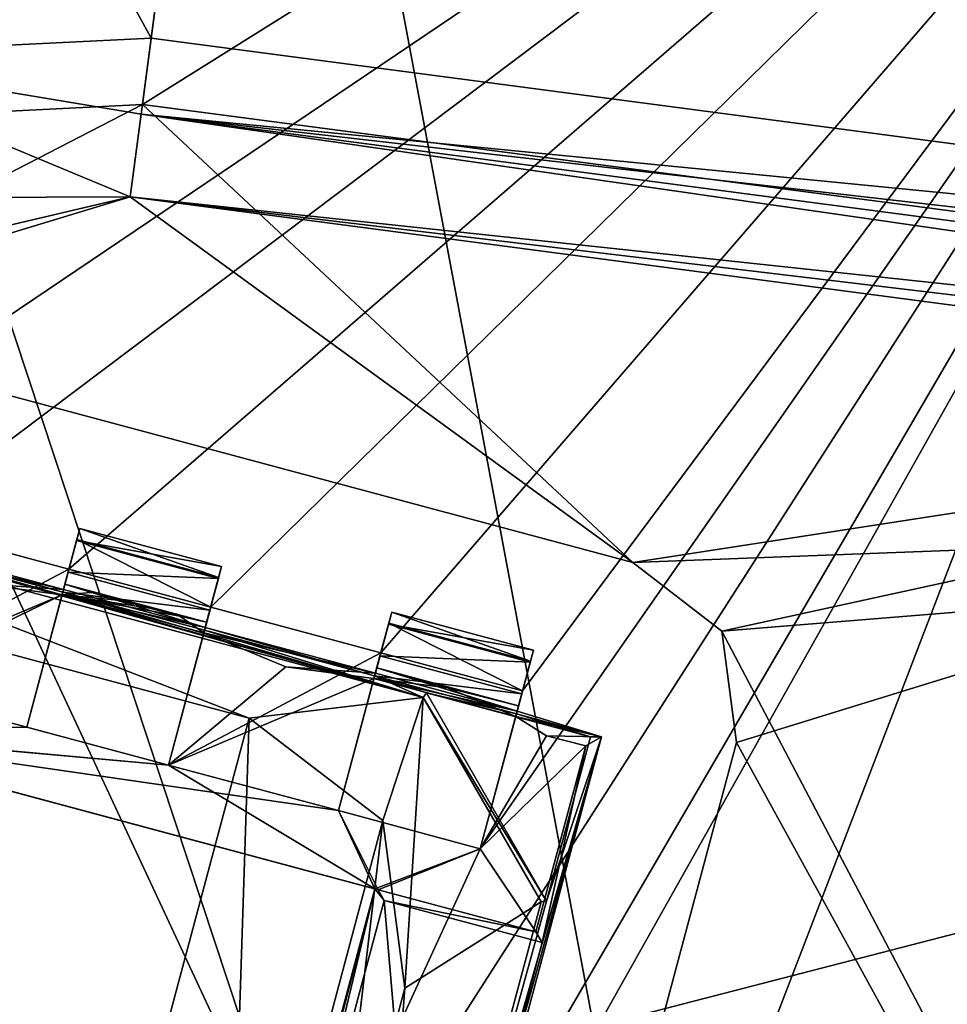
# Model space of a CAD drawing. Header units: millimetres. Extents: x -78 to 78, y -78 to 78.
# Tile 254 of 256: x 63.75 to 66.91, y -16.97 to -13.62. Entities that reach past the tile are written whole.
import ezdxf

# ---------------------------------------------------------------- set-up
doc = ezdxf.new("R2010")
doc.units = ezdxf.units.MM
doc.header["$LTSCALE"] = 41.718519
for name, color, linetype in [('1299', 7, 'CONTINUOUS'), ('1365', 7, 'CONTINUOUS'), ('1383', 7, 'CONTINUOUS'), ('1474', 7, 'CONTINUOUS'), ('1489', 7, 'CONTINUOUS'), ('1508', 7, 'CONTINUOUS'), ('1522', 7, 'CONTINUOUS'), ('1528', 7, 'CONTINUOUS'), ('1531', 7, 'CONTINUOUS'), ('1550', 7, 'CONTINUOUS'), ('1564', 7, 'CONTINUOUS'), ('1745', 7, 'CONTINUOUS'), ('1746', 7, 'CONTINUOUS'), ('1749', 7, 'CONTINUOUS'), ('1756', 7, 'CONTINUOUS'), ('1769', 7, 'CONTINUOUS'), ('2704', 7, 'CONTINUOUS'), ('2713', 7, 'CONTINUOUS'), ('2720', 7, 'CONTINUOUS'), ('328', 7, 'CONTINUOUS'), ('344', 7, 'CONTINUOUS'), ('3978', 7, 'CONTINUOUS'), ('4005', 7, 'CONTINUOUS'), ('4028', 7, 'CONTINUOUS'), ('4055', 7, 'CONTINUOUS'), ('4056', 7, 'CONTINUOUS'), ('4060', 7, 'CONTINUOUS'), ('4061', 7, 'CONTINUOUS'), ('4079', 7, 'CONTINUOUS'), ('4082', 7, 'CONTINUOUS'), ('4083', 7, 'CONTINUOUS'), ('4096', 7, 'CONTINUOUS'), ('4099', 7, 'CONTINUOUS'), ('4121', 7, 'CONTINUOUS'), ('4122', 7, 'CONTINUOUS'), ('4126', 7, 'CONTINUOUS'), ('4140', 7, 'CONTINUOUS'), ('4144', 7, 'CONTINUOUS'), ('4145', 7, 'CONTINUOUS'), ('4149', 7, 'CONTINUOUS'), ('4157', 7, 'CONTINUOUS'), ('4158', 7, 'CONTINUOUS'), ('4161', 7, 'CONTINUOUS'), ('4164', 7, 'CONTINUOUS'), ('4165', 7, 'CONTINUOUS'), ('4168', 7, 'CONTINUOUS'), ('4177', 7, 'CONTINUOUS'), ('4179', 7, 'CONTINUOUS'), ('4182', 7, 'CONTINUOUS'), ('4183', 7, 'CONTINUOUS'), ('4196', 7, 'CONTINUOUS'), ('4197', 7, 'CONTINUOUS'), ('4198', 7, 'CONTINUOUS'), ('4208', 7, 'CONTINUOUS'), ('4219', 7, 'CONTINUOUS'), ('4220', 7, 'CONTINUOUS')]:
    doc.layers.add(name, color=color, linetype=linetype)

msp = doc.modelspace()

# ---------------------------------------------------------------- linework, layer by layer
at = {"layer": '1299', "color": 7, "linetype": 'CONTINUOUS'}
for points in [[(63.0947, -8.3066, 23.7), (63.9839, -8.4237, 23.6629), (63.0151, -13.9661, 22.2), (63.0947, -8.3066, 23.7)], [(63.9839, -8.4237, 23.6629), (64.8756, -8.541, 23.6504), (63.0151, -13.9661, 22.2), (63.9839, -8.4237, 23.6629)], [(64.8756, -8.541, 23.6504), (64.169, -13.9075, 22.2), (63.0151, -13.9661, 22.2), (64.8756, -8.541, 23.6504)]]:
    msp.add_3dface(points, dxfattribs=at)
at = {"layer": '1365', "color": 7, "linetype": 'CONTINUOUS'}
for points in [[(64.8756, -8.541, 23.6504), (71.3857, -9.3981, 23.6504), (64.169, -13.9075, 22.2), (64.8756, -8.541, 23.6504)], [(71.3857, -9.3981, 23.6504), (70.5276, -14.7446, 22.2), (64.169, -13.9075, 22.2), (71.3857, -9.3981, 23.6504)]]:
    msp.add_3dface(points, dxfattribs=at)
at = {"layer": '1383', "color": 7, "linetype": 'CONTINUOUS'}
for points in [[(63.0151, -13.9661, 22.2), (64.169, -13.9075, 22.2), (62.7491, -14.6395, 22.2), (63.0151, -13.9661, 22.2)], [(62.7491, -14.6395, 22.2), (64.169, -13.9075, 22.2), (65.8401, -15.4677, 22.2), (62.7491, -14.6395, 22.2)], [(64.169, -13.9075, 22.2), (70.5276, -14.7446, 22.2), (65.8401, -15.4677, 22.2), (64.169, -13.9075, 22.2)], [(70.5276, -14.7446, 22.2), (68.451, -22.4946, 22.2), (65.1325, -19.4747, 22.2), (70.5276, -14.7446, 22.2)], [(65.3654, -19.1711, 22.2), (70.5276, -14.7446, 22.2), (65.1325, -19.4747, 22.2), (65.3654, -19.1711, 22.2)], [(66.1937, -16.0801, 22.2), (70.5276, -14.7446, 22.2), (65.3654, -19.1711, 22.2), (66.1937, -16.0801, 22.2)], [(65.8401, -15.4677, 22.2), (70.5276, -14.7446, 22.2), (66.1437, -15.7007, 22.2), (65.8401, -15.4677, 22.2)], [(66.1437, -15.7007, 22.2), (70.5276, -14.7446, 22.2), (66.1937, -16.0801, 22.2), (66.1437, -15.7007, 22.2)]]:
    msp.add_3dface(points, dxfattribs=at)
at = {"layer": '1474', "color": 7, "linetype": 'CONTINUOUS'}
for points in [[(64.1987, -13.6826, 23.3613), (71.9911, -14.7085, 23.3613), (64.7368, -9.5951, 26.0387), (64.1987, -13.6826, 23.3613)], [(71.9911, -14.7085, 23.3613), (72.3375, -12.6754, 24.6997), (64.7368, -9.5951, 26.0387), (71.9911, -14.7085, 23.3613)]]:
    msp.add_3dface(points, dxfattribs=at)
at = {"layer": '1489', "color": 7, "linetype": 'CONTINUOUS'}
for points in [[(64.1987, -13.6826, 23.3613), (64.7368, -9.5951, 26.0387), (62.0363, -9.7278, 26.0387), (64.1987, -13.6826, 23.3613)], [(64.1987, -13.6826, 23.3613), (62.0363, -9.7278, 26.0387), (62.9725, -13.7428, 23.3613), (64.1987, -13.6826, 23.3613)]]:
    msp.add_3dface(points, dxfattribs=at)
at = {"layer": '1508', "color": 7, "linetype": 'CONTINUOUS'}
for points in [[(66.1937, -16.0801, 22.2), (65.3654, -19.1711, 22.2), (66.1937, -16.0801, 23.2), (66.1937, -16.0801, 22.2)], [(66.1937, -16.0801, 23.2), (65.3654, -19.1711, 22.2), (65.3654, -19.1711, 23.2), (66.1937, -16.0801, 23.2)]]:
    msp.add_3dface(points, dxfattribs=at)
at = {"layer": '1522', "color": 7, "linetype": 'CONTINUOUS'}
for points in [[(71.9911, -14.7085, 23.3613), (64.1987, -13.6826, 23.3613), (64.1646, -13.941, 23.2412), (71.9911, -14.7085, 23.3613)], [(64.1276, -14.2225, 23.2), (71.9022, -15.0532, 23.2185), (64.1646, -13.941, 23.2412), (64.1276, -14.2225, 23.2)], [(71.9609, -14.8312, 23.292), (71.9911, -14.7085, 23.3613), (64.1646, -13.941, 23.2412), (71.9609, -14.8312, 23.292)], [(71.9022, -15.0532, 23.2185), (71.9268, -14.9624, 23.2413), (64.1646, -13.941, 23.2412), (71.9022, -15.0532, 23.2185)], [(71.9268, -14.9624, 23.2413), (71.9609, -14.8312, 23.292), (64.1646, -13.941, 23.2412), (71.9268, -14.9624, 23.2413)], [(71.8492, -15.2391, 23.2), (71.8763, -15.1457, 23.2046), (64.1276, -14.2225, 23.2), (71.8492, -15.2391, 23.2)], [(71.8763, -15.1457, 23.2046), (71.9022, -15.0532, 23.2185), (64.1276, -14.2225, 23.2), (71.8763, -15.1457, 23.2046)]]:
    msp.add_3dface(points, dxfattribs=at)
at = {"layer": '1528', "color": 7, "linetype": 'CONTINUOUS'}
for points in [[(65.8401, -15.4677, 22.2), (66.1437, -15.7007, 22.2), (65.8401, -15.4677, 23.2), (65.8401, -15.4677, 22.2)], [(65.8401, -15.4677, 23.2), (66.1437, -15.7007, 22.2), (66.1437, -15.7007, 23.2), (65.8401, -15.4677, 23.2)], [(66.1437, -15.7007, 22.2), (66.1937, -16.0801, 22.2), (66.1437, -15.7007, 23.2), (66.1437, -15.7007, 22.2)], [(66.1437, -15.7007, 23.2), (66.1937, -16.0801, 22.2), (66.1937, -16.0801, 23.2), (66.1437, -15.7007, 23.2)]]:
    msp.add_3dface(points, dxfattribs=at)
at = {"layer": '1531', "color": 7, "linetype": 'CONTINUOUS'}
for points in [[(62.1401, -14.6903, 23.2), (62.7491, -14.6395, 23.2), (64.1276, -14.2225, 23.2), (62.1401, -14.6903, 23.2)], [(62.7491, -14.6395, 23.2), (65.8401, -15.4677, 23.2), (64.1276, -14.2225, 23.2), (62.7491, -14.6395, 23.2)], [(65.8401, -15.4677, 23.2), (71.8492, -15.2391, 23.2), (64.1276, -14.2225, 23.2), (65.8401, -15.4677, 23.2)], [(71.8492, -15.2391, 23.2), (65.8401, -15.4677, 23.2), (66.1437, -15.7007, 23.2), (71.8492, -15.2391, 23.2)], [(69.8428, -22.7271, 23.2), (71.8492, -15.2391, 23.2), (66.1437, -15.7007, 23.2), (69.8428, -22.7271, 23.2)], [(69.8428, -22.7271, 23.2), (66.1437, -15.7007, 23.2), (66.1937, -16.0801, 23.2), (69.8428, -22.7271, 23.2)], [(69.8428, -22.7271, 23.2), (66.1937, -16.0801, 23.2), (65.3654, -19.1711, 23.2), (69.8428, -22.7271, 23.2)]]:
    msp.add_3dface(points, dxfattribs=at)
at = {"layer": '1550', "color": 7, "linetype": 'CONTINUOUS'}
for points in [[(62.7491, -14.6395, 22.2), (65.8401, -15.4677, 22.2), (62.7491, -14.6395, 23.2), (62.7491, -14.6395, 22.2)], [(62.7491, -14.6395, 23.2), (65.8401, -15.4677, 22.2), (65.8401, -15.4677, 23.2), (62.7491, -14.6395, 23.2)]]:
    msp.add_3dface(points, dxfattribs=at)
at = {"layer": '1564', "color": 7, "linetype": 'CONTINUOUS'}
for points in [[(64.1646, -13.941, 23.2412), (64.1987, -13.6826, 23.3613), (62.9725, -13.7428, 23.3613), (64.1646, -13.941, 23.2412)], [(61.8461, -14.2311, 23.3613), (64.1276, -14.2225, 23.2), (62.9725, -13.7428, 23.3613), (61.8461, -14.2311, 23.3613)], [(64.1276, -14.2225, 23.2), (64.1646, -13.941, 23.2412), (62.9725, -13.7428, 23.3613), (64.1276, -14.2225, 23.2)], [(62.1401, -14.6903, 23.2), (64.1276, -14.2225, 23.2), (61.8461, -14.2311, 23.3613), (62.1401, -14.6903, 23.2)]]:
    msp.add_3dface(points, dxfattribs=at)
at = {"layer": '1745', "linetype": 'CONTINUOUS'}
for points in [[(75.9193, 7.9475, 28.7), (69.7599, 30.9897, 28.7), (53.7937, -21.0684, 28.7), (75.9193, 7.9475, 28.7)], [(53.7937, -21.0684, 28.7), (69.7599, 30.9897, 28.7), (56.7669, -10.73, 28.7), (53.7937, -21.0684, 28.7)], [(31.0424, -69.7372, 28.7), (51.0663, -56.737, 28.7), (75.9193, 7.9475, 28.7), (31.0424, -69.7372, 28.7)], [(31.0424, -69.7372, 28.7), (75.9193, 7.9475, 28.7), (53.7937, -21.0684, 28.7), (31.0424, -69.7372, 28.7)], [(51.0663, -56.737, 28.7), (74.6699, -15.8517, 28.7), (75.9193, 7.9475, 28.7), (51.0663, -56.737, 28.7)], [(51.0663, -56.737, 28.7), (59.3265, -48.0334, 28.7), (74.6699, -15.8517, 28.7), (51.0663, -56.737, 28.7)], [(59.3265, -48.0334, 28.7), (66.1166, -38.1501, 28.7), (74.6699, -15.8517, 28.7), (59.3265, -48.0334, 28.7)]]:
    msp.add_3dface(points, dxfattribs=at)
at = {"layer": '1746', "linetype": 'CONTINUOUS'}
for points in [[(66.1166, -38.1501, 28.7), (75.6438, -16.0786, 27.7349), (74.6699, -15.8517, 28.7), (66.1166, -38.1501, 28.7)], [(66.973, -38.6669, 27.7349), (75.6438, -16.0786, 27.7349), (66.1166, -38.1501, 28.7), (66.973, -38.6669, 27.7349)]]:
    msp.add_3dface(points, dxfattribs=at)
at = {"layer": '1749', "linetype": 'CONTINUOUS'}
for points in [[(65.2502, -37.6722, 19.2), (65.0531, -37.5584, 25.7174), (73.4752, -15.6183, 25.7174), (65.2502, -37.6722, 19.2)], [(70.3394, -27.0027, 19.2), (65.2502, -37.6722, 19.2), (73.4752, -15.6183, 25.7174), (70.3394, -27.0027, 19.2)]]:
    msp.add_3dface(points, dxfattribs=at)
at = {"layer": '1756', "linetype": 'CONTINUOUS'}
for points in [[(64.6204, -37.3086, 26.2), (72.9857, -15.5172, 26.2), (65.0531, -37.5584, 25.7174), (64.6204, -37.3086, 26.2)], [(65.0531, -37.5584, 25.7174), (72.9857, -15.5172, 26.2), (73.4752, -15.6183, 25.7174), (65.0531, -37.5584, 25.7174)]]:
    msp.add_3dface(points, dxfattribs=at)
at = {"layer": '1769', "linetype": 'CONTINUOUS'}
for points in [[(61.9142, -9.1978, 26.2), (64.8079, -9.0551, 26.2), (72.9857, -15.5172, 26.2), (61.9142, -9.1978, 26.2)], [(64.8079, -9.0551, 26.2), (72.6977, -10.0938, 26.2), (72.9857, -15.5172, 26.2), (64.8079, -9.0551, 26.2)], [(68.005, -27.6073, 26.2), (59.2515, -10.352, 26.2), (61.9142, -9.1978, 26.2), (68.005, -27.6073, 26.2)], [(68.005, -27.6073, 26.2), (61.9142, -9.1978, 26.2), (72.9857, -15.5172, 26.2), (68.005, -27.6073, 26.2)], [(68.005, -27.6073, 26.2), (57.1714, -12.3647, 26.2), (59.2515, -10.352, 26.2), (68.005, -27.6073, 26.2)], [(68.005, -27.6073, 26.2), (55.9316, -14.9868, 26.2), (57.1714, -12.3647, 26.2), (68.005, -27.6073, 26.2)], [(68.005, -27.6073, 26.2), (55.6942, -17.8776, 26.2), (55.9316, -14.9868, 26.2), (68.005, -27.6073, 26.2)], [(64.6204, -37.3086, 26.2), (68.005, -27.6073, 26.2), (72.9857, -15.5172, 26.2), (64.6204, -37.3086, 26.2)]]:
    msp.add_3dface(points, dxfattribs=at)
at = {"layer": '2704', "linetype": 'CONTINUOUS'}
for points in [[(64.65, -1.0252, 21.67), (62.4999, -0.0001, 21.67), (58.725, -21.3897, 21.67), (64.65, -1.0252, 21.67)], [(64.65, -1.5821, 21.67), (64.65, -1.0252, 21.67), (58.725, -21.3897, 21.67), (64.65, -1.5821, 21.67)], [(62.8565, -15.2049, 21.67), (67.35, -1.5821, 21.67), (58.725, -21.3897, 21.67), (62.8565, -15.2049, 21.67)], [(65.15, -1.5821, 21.67), (64.65, -1.5821, 21.67), (58.725, -21.3897, 21.67), (65.15, -1.5821, 21.67)], [(65.75, -1.5821, 21.67), (65.15, -1.5821, 21.67), (58.725, -21.3897, 21.67), (65.75, -1.5821, 21.67)], [(66.25, -1.5821, 21.67), (65.75, -1.5821, 21.67), (58.725, -21.3897, 21.67), (66.25, -1.5821, 21.67)], [(66.85, -1.5821, 21.67), (66.25, -1.5821, 21.67), (58.725, -21.3897, 21.67), (66.85, -1.5821, 21.67)], [(67.35, -1.5821, 21.67), (66.85, -1.5821, 21.67), (58.725, -21.3897, 21.67), (67.35, -1.5821, 21.67)], [(62.8565, -15.2049, 21.67), (69.1341, -10.9739, 21.67), (67.35, -1.5821, 21.67), (62.8565, -15.2049, 21.67)], [(63.3395, -15.3343, 21.67), (69.1341, -10.9739, 21.67), (62.8565, -15.2049, 21.67), (63.3395, -15.3343, 21.67)], [(69.1341, -10.9739, 21.67), (63.3395, -15.3343, 21.67), (63.919, -15.4896, 21.67), (69.1341, -10.9739, 21.67)], [(69.1341, -10.9739, 21.67), (63.919, -15.4896, 21.67), (64.402, -15.619, 21.67), (69.1341, -10.9739, 21.67)], [(64.9815, -15.7743, 21.67), (69.1341, -10.9739, 21.67), (64.402, -15.619, 21.67), (64.9815, -15.7743, 21.67)], [(64.5464, -18.1236, 21.67), (69.1341, -10.9739, 21.67), (65.3204, -16.4416, 21.67), (64.5464, -18.1236, 21.67)], [(69.1341, -10.9739, 21.67), (64.5464, -18.1236, 21.67), (64.7898, -18.4217, 21.67), (69.1341, -10.9739, 21.67)], [(66.5547, -21.6882, 21.67), (69.1341, -10.9739, 21.67), (64.6456, -18.9596, 21.67), (66.5547, -21.6882, 21.67)], [(64.6456, -18.9596, 21.67), (69.1341, -10.9739, 21.67), (64.7898, -18.4217, 21.67), (64.6456, -18.9596, 21.67)], [(65.4645, -15.9037, 21.67), (69.1341, -10.9739, 21.67), (64.9815, -15.7743, 21.67), (65.4645, -15.9037, 21.67)], [(65.3204, -16.4416, 21.67), (69.1341, -10.9739, 21.67), (65.4645, -15.9037, 21.67), (65.3204, -16.4416, 21.67)], [(63.3395, -15.3343, 21.67), (63.1953, -15.8722, 21.67), (63.919, -15.4896, 21.67), (63.3395, -15.3343, 21.67)], [(63.919, -15.4896, 21.67), (63.1953, -15.8722, 21.67), (63.7749, -16.0275, 21.67), (63.919, -15.4896, 21.67)], [(64.2578, -16.1569, 21.67), (64.9815, -15.7743, 21.67), (64.402, -15.619, 21.67), (64.2578, -16.1569, 21.67)], [(64.8374, -16.3122, 21.67), (64.9815, -15.7743, 21.67), (64.2578, -16.1569, 21.67), (64.8374, -16.3122, 21.67)], [(63.1953, -15.8722, 21.67), (62.9557, -16.0409, 21.67), (63.7749, -16.0275, 21.67), (63.1953, -15.8722, 21.67)], [(63.7749, -16.0275, 21.67), (62.9557, -16.0409, 21.67), (64.2578, -16.1569, 21.67), (63.7749, -16.0275, 21.67)], [(62.9557, -16.0409, 21.67), (64.9605, -16.5781, 21.67), (64.2578, -16.1569, 21.67), (62.9557, -16.0409, 21.67)], [(64.9605, -16.5781, 21.67), (64.8374, -16.3122, 21.67), (64.2578, -16.1569, 21.67), (64.9605, -16.5781, 21.67)], [(64.9605, -16.5781, 21.67), (65.3204, -16.4416, 21.67), (64.8374, -16.3122, 21.67), (64.9605, -16.5781, 21.67)], [(64.9605, -16.5781, 21.67), (64.5464, -18.1236, 21.67), (65.3204, -16.4416, 21.67), (64.9605, -16.5781, 21.67)]]:
    msp.add_3dface(points, dxfattribs=at)
at = {"layer": '2713', "linetype": 'CONTINUOUS'}
for points in [[(69.9999, -0.0001, 20.074), (69.1341, -10.9739, 21.67), (66.5703, -21.6406, 20.074), (69.9999, -0.0001, 20.074)], [(69.1341, -10.9739, 21.67), (66.5547, -21.6882, 21.67), (66.5703, -21.6406, 20.074), (69.1341, -10.9739, 21.67)]]:
    msp.add_3dface(points, dxfattribs=at)
at = {"layer": '2720', "linetype": 'CONTINUOUS'}
for points in [[(62.4999, -0.0001, 20.074), (66.5703, -21.6406, 20.074), (61.5456, -10.8776, 20.074), (62.4999, -0.0001, 20.074)], [(69.9999, -0.0001, 20.074), (66.5703, -21.6406, 20.074), (62.4999, -0.0001, 20.074), (69.9999, -0.0001, 20.074)], [(61.5456, -10.8776, 20.074), (66.5703, -21.6406, 20.074), (58.707, -21.4386, 20.074), (61.5456, -10.8776, 20.074)]]:
    msp.add_3dface(points, dxfattribs=at)
at = {"layer": '328', "linetype": 'CONTINUOUS'}
for points in [[(47.5, -30, 15), (15.5, 30, 15), (67, -30, 15), (47.5, -30, 15)], [(67, -30, 15), (15.5, 30, 15), (67.5, -30, 15), (67, -30, 15)], [(67.5, -30, 15), (15.5, 30, 15), (72.3187, -15.3427, 15), (67.5, -30, 15)], [(72.3187, -15.3427, 15), (15.5, 30, 15), (73.9493, 0, 15), (72.3187, -15.3427, 15)]]:
    msp.add_3dface(points, dxfattribs=at)
at = {"layer": '344', "linetype": 'CONTINUOUS'}
for points in [[(47.5, 30, 16.5), (15.5, -30, 16.5), (67, 30, 16.5), (47.5, 30, 16.5)], [(67, 30, 16.5), (15.5, -30, 16.5), (67.5, 30, 16.5), (67, 30, 16.5)], [(67.5, 30, 16.5), (15.5, -30, 16.5), (72.3187, 15.3427, 16.5), (67.5, 30, 16.5)], [(72.3187, 15.3427, 16.5), (15.5, -30, 16.5), (73.9493, 0, 16.5), (72.3187, 15.3427, 16.5)], [(73.9493, 0, 16.5), (15.5, -30, 16.5), (72.3187, -15.3427, 16.5), (73.9493, 0, 16.5)], [(72.3187, -15.3427, 16.5), (15.5, -30, 16.5), (32.5, -30, 16.5), (72.3187, -15.3427, 16.5)], [(47.5, -30, 16.5), (72.3187, -15.3427, 16.5), (32.5, -30, 16.5), (47.5, -30, 16.5)], [(67, -30, 16.5), (72.3187, -15.3427, 16.5), (47.5, -30, 16.5), (67, -30, 16.5)]]:
    msp.add_3dface(points, dxfattribs=at)
at = {"layer": '3978', "linetype": 'CONTINUOUS'}
for points in [[(62.9557, -16.0409, 21.67), (62.9439, -16.0377, 21.845), (64.9723, -16.5813, 21.845), (62.9557, -16.0409, 21.67)], [(64.9605, -16.5781, 21.67), (62.9557, -16.0409, 21.67), (64.9723, -16.5813, 21.845), (64.9605, -16.5781, 21.67)]]:
    msp.add_3dface(points, dxfattribs=at)
at = {"layer": '4005', "linetype": 'CONTINUOUS'}
for points in [[(64.5464, -18.1236, 21.67), (64.9605, -16.5781, 21.67), (64.5582, -18.1267, 21.845), (64.5464, -18.1236, 21.67)], [(64.5582, -18.1267, 21.845), (64.9605, -16.5781, 21.67), (64.5946, -18.1057, 22.27), (64.5582, -18.1267, 21.845)], [(64.5946, -18.1057, 22.27), (64.9605, -16.5781, 21.67), (64.9934, -16.6177, 22.27), (64.5946, -18.1057, 22.27)], [(64.9605, -16.5781, 21.67), (64.9723, -16.5813, 21.845), (64.9934, -16.6177, 22.27), (64.9605, -16.5781, 21.67)]]:
    msp.add_3dface(points, dxfattribs=at)
at = {"layer": '4028', "linetype": 'CONTINUOUS'}
for points in [[(64.8374, -16.3122, 21.67), (65.3204, -16.4416, 21.67), (64.8374, -16.3122, 21.845), (64.8374, -16.3122, 21.67)], [(65.3204, -16.4416, 21.67), (65.3204, -16.4416, 21.845), (64.8374, -16.3122, 21.845), (65.3204, -16.4416, 21.67)]]:
    msp.add_3dface(points, dxfattribs=at)
at = {"layer": '4055', "linetype": 'CONTINUOUS'}
for points in [[(64.958, -15.8621, 21.8612), (65.0186, -15.636, 21.896), (65.0085, -15.6735, 21.7623), (64.958, -15.8621, 21.8612)], [(65.0186, -15.636, 21.896), (64.958, -15.8621, 21.8612), (64.9676, -15.8262, 22.1544), (65.0186, -15.636, 21.896)], [(65.0076, -15.6768, 22.5598), (65.0186, -15.636, 22.421), (64.9629, -15.8438, 22.4493), (65.0076, -15.6768, 22.5598)], [(64.9629, -15.8438, 22.4493), (65.0186, -15.636, 22.421), (64.9676, -15.8262, 22.1544), (64.9629, -15.8438, 22.4493)], [(65.0186, -15.636, 22.421), (65.0186, -15.636, 21.896), (64.9676, -15.8262, 22.1544), (65.0186, -15.636, 22.421)], [(64.9815, -15.7743, 21.67), (64.8374, -16.3122, 21.845), (65.0085, -15.6735, 21.7623), (64.9815, -15.7743, 21.67)], [(64.8374, -16.3122, 21.845), (64.958, -15.8621, 21.8612), (65.0085, -15.6735, 21.7623), (64.8374, -16.3122, 21.845)], [(64.9603, -15.8534, 22.6698), (64.9786, -15.7851, 22.652), (65.0076, -15.6768, 22.5598), (64.9603, -15.8534, 22.6698)], [(64.9603, -15.8534, 22.6698), (65.0076, -15.6768, 22.5598), (64.9629, -15.8438, 22.4493), (64.9603, -15.8534, 22.6698)], [(64.9815, -15.7743, 21.67), (64.8374, -16.3122, 21.67), (64.8374, -16.3122, 21.845), (64.9815, -15.7743, 21.67)]]:
    msp.add_3dface(points, dxfattribs=at)
at = {"layer": '4056', "linetype": 'CONTINUOUS'}
for points in [[(65.4506, -15.9556, 22.1557), (65.4409, -15.9917, 21.8612), (65.5015, -15.7654, 21.896), (65.4506, -15.9556, 22.1557)], [(65.5015, -15.7654, 21.896), (65.4409, -15.9917, 21.8612), (65.4915, -15.803, 21.7623), (65.5015, -15.7654, 21.896)], [(65.4459, -15.9732, 22.4493), (65.4506, -15.9556, 22.1557), (65.5015, -15.7654, 22.421), (65.4459, -15.9732, 22.4493)], [(65.4906, -15.8062, 22.5598), (65.4459, -15.9732, 22.4493), (65.5015, -15.7654, 22.421), (65.4906, -15.8062, 22.5598)], [(65.5015, -15.7654, 22.421), (65.4506, -15.9556, 22.1557), (65.5015, -15.7654, 21.896), (65.5015, -15.7654, 22.421)], [(65.3204, -16.4416, 21.67), (65.4645, -15.9037, 21.67), (65.4915, -15.803, 21.7623), (65.3204, -16.4416, 21.67)], [(65.3204, -16.4416, 21.845), (65.3204, -16.4416, 21.67), (65.4915, -15.803, 21.7623), (65.3204, -16.4416, 21.845)], [(65.4409, -15.9917, 21.8612), (65.3204, -16.4416, 21.845), (65.4915, -15.803, 21.7623), (65.4409, -15.9917, 21.8612)], [(65.4616, -15.9145, 22.652), (65.4459, -15.9732, 22.4493), (65.4906, -15.8062, 22.5598), (65.4616, -15.9145, 22.652)], [(65.4433, -15.9828, 22.6698), (65.4459, -15.9732, 22.4493), (65.4616, -15.9145, 22.652), (65.4433, -15.9828, 22.6698)]]:
    msp.add_3dface(points, dxfattribs=at)
at = {"layer": '4060', "linetype": 'CONTINUOUS'}
for points in [[(64.5946, -18.1057, 22.27), (64.9934, -16.6177, 22.27), (65.132, -18.2497, 22.27), (64.5946, -18.1057, 22.27)], [(65.132, -18.2497, 22.27), (64.9934, -16.6177, 22.27), (65.5307, -16.7616, 22.27), (65.132, -18.2497, 22.27)]]:
    msp.add_3dface(points, dxfattribs=at)
at = {"layer": '4061', "linetype": 'CONTINUOUS'}
for points in [[(63.8955, -15.5774, 21.845), (63.1953, -15.8722, 21.845), (63.5956, -15.5374, 21.845), (63.8955, -15.5774, 21.845)], [(62.9439, -16.0377, 21.845), (63.1953, -15.8722, 21.845), (63.8955, -15.5774, 21.845), (62.9439, -16.0377, 21.845)], [(63.7749, -16.0275, 21.845), (62.9439, -16.0377, 21.845), (63.8955, -15.5774, 21.845), (63.7749, -16.0275, 21.845)], [(64.3784, -15.707, 21.845), (64.6581, -15.8221, 21.845), (64.2578, -16.1569, 21.845), (64.3784, -15.707, 21.845)], [(64.6581, -15.8221, 21.845), (64.958, -15.8621, 21.8612), (64.2578, -16.1569, 21.845), (64.6581, -15.8221, 21.845)], [(64.958, -15.8621, 21.8612), (64.8374, -16.3122, 21.845), (64.2578, -16.1569, 21.845), (64.958, -15.8621, 21.8612)], [(65.4409, -15.9917, 21.8612), (65.5463, -16.0578, 21.845), (65.3204, -16.4416, 21.845), (65.4409, -15.9917, 21.8612)], [(64.2578, -16.1569, 21.845), (62.9439, -16.0377, 21.845), (63.7749, -16.0275, 21.845), (64.2578, -16.1569, 21.845)], [(64.9723, -16.5813, 21.845), (62.9439, -16.0377, 21.845), (64.8374, -16.3122, 21.845), (64.9723, -16.5813, 21.845)], [(64.8374, -16.3122, 21.845), (62.9439, -16.0377, 21.845), (64.2578, -16.1569, 21.845), (64.8374, -16.3122, 21.845)], [(65.5463, -16.0578, 21.845), (65.6795, -16.0913, 21.845), (65.3204, -16.4416, 21.845), (65.5463, -16.0578, 21.845)], [(65.6795, -16.0913, 21.845), (65.5097, -16.7252, 21.845), (65.3204, -16.4416, 21.845), (65.6795, -16.0913, 21.845)], [(65.3204, -16.4416, 21.845), (64.9723, -16.5813, 21.845), (64.8374, -16.3122, 21.845), (65.3204, -16.4416, 21.845)], [(65.5097, -16.7252, 21.845), (64.9723, -16.5813, 21.845), (65.3204, -16.4416, 21.845), (65.5097, -16.7252, 21.845)]]:
    msp.add_3dface(points, dxfattribs=at)
at = {"layer": '4079', "linetype": 'CONTINUOUS'}
for points in [[(65.0186, -15.636, 21.896), (65.4915, -15.803, 21.7623), (65.0085, -15.6735, 21.7623), (65.0186, -15.636, 21.896)], [(65.5015, -15.7654, 21.896), (65.4915, -15.803, 21.7623), (65.0186, -15.636, 21.896), (65.5015, -15.7654, 21.896)], [(65.4645, -15.9037, 21.67), (64.9815, -15.7743, 21.67), (65.0085, -15.6735, 21.7623), (65.4645, -15.9037, 21.67)], [(65.4915, -15.803, 21.7623), (65.4645, -15.9037, 21.67), (65.0085, -15.6735, 21.7623), (65.4915, -15.803, 21.7623)]]:
    msp.add_3dface(points, dxfattribs=at)
at = {"layer": '4082', "linetype": 'CONTINUOUS'}
for points in [[(64.9934, -16.6177, 22.27), (64.9723, -16.5813, 21.845), (65.5097, -16.7252, 21.845), (64.9934, -16.6177, 22.27)], [(64.9934, -16.6177, 22.27), (65.5097, -16.7252, 21.845), (65.5307, -16.7616, 22.27), (64.9934, -16.6177, 22.27)]]:
    msp.add_3dface(points, dxfattribs=at)
at = {"layer": '4083', "linetype": 'CONTINUOUS'}
for points in [[(65.7331, -16.0604, 22.47), (64.9566, -18.9582, 22.47), (65.5307, -16.7616, 22.27), (65.7331, -16.0604, 22.47)], [(65.6795, -16.0913, 21.845), (65.7331, -16.0604, 22.47), (65.5307, -16.7616, 22.27), (65.6795, -16.0913, 21.845)], [(65.5097, -16.7252, 21.845), (65.6795, -16.0913, 21.845), (65.5307, -16.7616, 22.27), (65.5097, -16.7252, 21.845)], [(64.9566, -18.9582, 22.47), (65.132, -18.2497, 22.27), (65.5307, -16.7616, 22.27), (64.9566, -18.9582, 22.47)]]:
    msp.add_3dface(points, dxfattribs=at)
at = {"layer": '4096', "linetype": 'CONTINUOUS'}
for points in [[(63.956, -15.3513, 21.896), (64.429, -15.5183, 21.7623), (63.946, -15.3888, 21.7623), (63.956, -15.3513, 21.896)], [(64.439, -15.4807, 21.896), (64.429, -15.5183, 21.7623), (63.956, -15.3513, 21.896), (64.439, -15.4807, 21.896)], [(64.402, -15.619, 21.67), (63.919, -15.4896, 21.67), (63.946, -15.3888, 21.7623), (64.402, -15.619, 21.67)], [(64.429, -15.5183, 21.7623), (64.402, -15.619, 21.67), (63.946, -15.3888, 21.7623), (64.429, -15.5183, 21.7623)]]:
    msp.add_3dface(points, dxfattribs=at)
at = {"layer": '4099', "linetype": 'CONTINUOUS'}
for points in [[(65.5015, -15.7654, 22.421), (65.5015, -15.7654, 21.896), (65.0186, -15.636, 22.421), (65.5015, -15.7654, 22.421)], [(65.5015, -15.7654, 21.896), (65.0186, -15.636, 21.896), (65.0186, -15.636, 22.421), (65.5015, -15.7654, 21.896)]]:
    msp.add_3dface(points, dxfattribs=at)
at = {"layer": '4121', "linetype": 'CONTINUOUS'}
for points in [[(64.388, -15.6709, 22.1568), (64.3784, -15.707, 21.845), (64.439, -15.4807, 21.896), (64.388, -15.6709, 22.1568)], [(64.439, -15.4807, 21.896), (64.3784, -15.707, 21.845), (64.429, -15.5183, 21.7623), (64.439, -15.4807, 21.896)], [(64.3833, -15.6885, 22.4513), (64.388, -15.6709, 22.1568), (64.439, -15.4807, 22.421), (64.3833, -15.6885, 22.4513)], [(64.4281, -15.5215, 22.5598), (64.3833, -15.6885, 22.4513), (64.439, -15.4807, 22.421), (64.4281, -15.5215, 22.5598)], [(64.439, -15.4807, 22.421), (64.388, -15.6709, 22.1568), (64.439, -15.4807, 21.896), (64.439, -15.4807, 22.421)], [(64.2578, -16.1569, 21.67), (64.402, -15.619, 21.67), (64.429, -15.5183, 21.7623), (64.2578, -16.1569, 21.67)], [(64.2578, -16.1569, 21.845), (64.2578, -16.1569, 21.67), (64.429, -15.5183, 21.7623), (64.2578, -16.1569, 21.845)], [(64.3784, -15.707, 21.845), (64.2578, -16.1569, 21.845), (64.429, -15.5183, 21.7623), (64.3784, -15.707, 21.845)], [(64.3991, -15.6298, 22.652), (64.3833, -15.6885, 22.4513), (64.4281, -15.5215, 22.5598), (64.3991, -15.6298, 22.652)], [(64.3808, -15.6981, 22.6698), (64.3833, -15.6885, 22.4513), (64.3991, -15.6298, 22.652), (64.3808, -15.6981, 22.6698)]]:
    msp.add_3dface(points, dxfattribs=at)
at = {"layer": '4122', "linetype": 'CONTINUOUS'}
for points in [[(63.8955, -15.5774, 21.845), (63.956, -15.3513, 21.896), (63.946, -15.3888, 21.7623), (63.8955, -15.5774, 21.845)], [(63.956, -15.3513, 21.896), (63.8955, -15.5774, 21.845), (63.9051, -15.5415, 22.1552), (63.956, -15.3513, 21.896)], [(63.9451, -15.3921, 22.5598), (63.956, -15.3513, 22.421), (63.9004, -15.5591, 22.4513), (63.9451, -15.3921, 22.5598)], [(63.9004, -15.5591, 22.4513), (63.956, -15.3513, 22.421), (63.9051, -15.5415, 22.1552), (63.9004, -15.5591, 22.4513)], [(63.956, -15.3513, 22.421), (63.956, -15.3513, 21.896), (63.9051, -15.5415, 22.1552), (63.956, -15.3513, 22.421)], [(63.919, -15.4896, 21.67), (63.7749, -16.0275, 21.845), (63.946, -15.3888, 21.7623), (63.919, -15.4896, 21.67)], [(63.7749, -16.0275, 21.845), (63.8955, -15.5774, 21.845), (63.946, -15.3888, 21.7623), (63.7749, -16.0275, 21.845)], [(63.8978, -15.5687, 22.6698), (63.9161, -15.5004, 22.652), (63.9451, -15.3921, 22.5598), (63.8978, -15.5687, 22.6698)], [(63.8978, -15.5687, 22.6698), (63.9451, -15.3921, 22.5598), (63.9004, -15.5591, 22.4513), (63.8978, -15.5687, 22.6698)], [(63.919, -15.4896, 21.67), (63.7749, -16.0275, 21.67), (63.7749, -16.0275, 21.845), (63.919, -15.4896, 21.67)]]:
    msp.add_3dface(points, dxfattribs=at)
at = {"layer": '4126', "linetype": 'CONTINUOUS'}
for points in [[(65.5015, -15.7654, 22.421), (65.0186, -15.636, 22.421), (65.0076, -15.6768, 22.5598), (65.5015, -15.7654, 22.421)], [(64.9786, -15.7851, 22.652), (65.4906, -15.8062, 22.5598), (65.0076, -15.6768, 22.5598), (64.9786, -15.7851, 22.652)], [(65.4906, -15.8062, 22.5598), (65.5015, -15.7654, 22.421), (65.0076, -15.6768, 22.5598), (65.4906, -15.8062, 22.5598)], [(65.4616, -15.9145, 22.652), (65.4906, -15.8062, 22.5598), (64.9786, -15.7851, 22.652), (65.4616, -15.9145, 22.652)]]:
    msp.add_3dface(points, dxfattribs=at)
at = {"layer": '4140', "linetype": 'CONTINUOUS'}
for points in [[(63.7749, -16.0275, 21.67), (64.2578, -16.1569, 21.67), (63.7749, -16.0275, 21.845), (63.7749, -16.0275, 21.67)], [(64.2578, -16.1569, 21.67), (64.2578, -16.1569, 21.845), (63.7749, -16.0275, 21.845), (64.2578, -16.1569, 21.67)]]:
    msp.add_3dface(points, dxfattribs=at)
at = {"layer": '4144', "linetype": 'CONTINUOUS'}
for points in [[(65.4616, -15.9145, 22.652), (64.9786, -15.7851, 22.652), (64.9603, -15.8534, 22.6698), (65.4616, -15.9145, 22.652)], [(65.4433, -15.9828, 22.6698), (65.4616, -15.9145, 22.652), (64.9603, -15.8534, 22.6698), (65.4433, -15.9828, 22.6698)]]:
    msp.add_3dface(points, dxfattribs=at)
at = {"layer": '4145', "linetype": 'CONTINUOUS'}
for points in [[(64.9676, -15.8262, 22.1544), (64.958, -15.8621, 21.8612), (65.2083, -15.8939, 21.9003), (64.9676, -15.8262, 22.1544)], [(65.4459, -15.9732, 22.4493), (64.9629, -15.8438, 22.4493), (64.9676, -15.8262, 22.1544), (65.4459, -15.9732, 22.4493)], [(65.4506, -15.9556, 22.1557), (65.4459, -15.9732, 22.4493), (64.9676, -15.8262, 22.1544), (65.4506, -15.9556, 22.1557)], [(65.4506, -15.9556, 22.1557), (64.9676, -15.8262, 22.1544), (65.2083, -15.8939, 21.9003), (65.4506, -15.9556, 22.1557)], [(65.4409, -15.9917, 21.8612), (65.4506, -15.9556, 22.1557), (65.2083, -15.8939, 21.9003), (65.4409, -15.9917, 21.8612)]]:
    msp.add_3dface(points, dxfattribs=at)
at = {"layer": '4149', "linetype": 'CONTINUOUS'}
for points in [[(63.3159, -15.4223, 21.845), (63.3208, -15.4038, 22.4493), (63.9004, -15.5591, 22.4513), (63.3159, -15.4223, 21.845)], [(63.5956, -15.5374, 21.845), (63.3159, -15.4223, 21.845), (63.9004, -15.5591, 22.4513), (63.5956, -15.5374, 21.845)], [(63.8955, -15.5774, 21.845), (63.5956, -15.5374, 21.845), (63.9004, -15.5591, 22.4513), (63.8955, -15.5774, 21.845)], [(64.3833, -15.6885, 22.4513), (63.8955, -15.5774, 21.845), (63.9004, -15.5591, 22.4513), (64.3833, -15.6885, 22.4513)], [(64.3784, -15.707, 21.845), (63.8955, -15.5774, 21.845), (64.3833, -15.6885, 22.4513), (64.3784, -15.707, 21.845)], [(64.9629, -15.8438, 22.4493), (64.3784, -15.707, 21.845), (64.3833, -15.6885, 22.4513), (64.9629, -15.8438, 22.4493)], [(64.6581, -15.8221, 21.845), (64.3784, -15.707, 21.845), (64.9629, -15.8438, 22.4493), (64.6581, -15.8221, 21.845)], [(64.958, -15.8621, 21.8612), (64.6581, -15.8221, 21.845), (64.9629, -15.8438, 22.4493), (64.958, -15.8621, 21.8612)], [(65.4459, -15.9732, 22.4493), (64.958, -15.8621, 21.8612), (64.9629, -15.8438, 22.4493), (65.4459, -15.9732, 22.4493)], [(65.4409, -15.9917, 21.8612), (64.958, -15.8621, 21.8612), (65.4459, -15.9732, 22.4493), (65.4409, -15.9917, 21.8612)], [(65.7331, -16.0604, 22.47), (65.4409, -15.9917, 21.8612), (65.4459, -15.9732, 22.4493), (65.7331, -16.0604, 22.47)], [(65.5463, -16.0578, 21.845), (65.4409, -15.9917, 21.8612), (65.7331, -16.0604, 22.47), (65.5463, -16.0578, 21.845)], [(65.6795, -16.0913, 21.845), (65.5463, -16.0578, 21.845), (65.7331, -16.0604, 22.47), (65.6795, -16.0913, 21.845)]]:
    msp.add_3dface(points, dxfattribs=at)
at = {"layer": '4157', "linetype": 'CONTINUOUS'}
for points in [[(64.3808, -15.6981, 22.6698), (64.9603, -15.8534, 22.6698), (64.3833, -15.6885, 22.4513), (64.3808, -15.6981, 22.6698)], [(64.9603, -15.8534, 22.6698), (64.9629, -15.8438, 22.4493), (64.3833, -15.6885, 22.4513), (64.9603, -15.8534, 22.6698)]]:
    msp.add_3dface(points, dxfattribs=at)
at = {"layer": '4158', "linetype": 'CONTINUOUS'}
for points in [[(64.439, -15.4807, 22.421), (64.439, -15.4807, 21.896), (63.956, -15.3513, 22.421), (64.439, -15.4807, 22.421)], [(64.439, -15.4807, 21.896), (63.956, -15.3513, 21.896), (63.956, -15.3513, 22.421), (64.439, -15.4807, 21.896)]]:
    msp.add_3dface(points, dxfattribs=at)
at = {"layer": '4161', "linetype": 'CONTINUOUS'}
for points in [[(63.3208, -15.4038, 22.4493), (63.3183, -15.4134, 22.6698), (63.8978, -15.5687, 22.6698), (63.3208, -15.4038, 22.4493)], [(63.3208, -15.4038, 22.4493), (63.8978, -15.5687, 22.6698), (63.9004, -15.5591, 22.4513), (63.3208, -15.4038, 22.4493)]]:
    msp.add_3dface(points, dxfattribs=at)
at = {"layer": '4164', "linetype": 'CONTINUOUS'}
msp.add_3dface([(64.958, -15.8621, 21.8612), (65.4409, -15.9917, 21.8612), (65.2083, -15.8939, 21.9003), (64.958, -15.8621, 21.8612)], dxfattribs=at)
at = {"layer": '4165', "linetype": 'CONTINUOUS'}
for points in [[(65.4433, -15.9828, 22.6698), (65.7331, -16.0604, 22.67), (65.4459, -15.9732, 22.4493), (65.4433, -15.9828, 22.6698)], [(65.7331, -16.0604, 22.67), (65.7331, -16.0604, 22.47), (65.4459, -15.9732, 22.4493), (65.7331, -16.0604, 22.67)]]:
    msp.add_3dface(points, dxfattribs=at)
at = {"layer": '4168', "linetype": 'CONTINUOUS'}
for points in [[(63.9956, -15.569, 21.8993), (63.8955, -15.5774, 21.845), (64.0975, -15.5963, 21.896), (63.9956, -15.569, 21.8993)], [(63.8955, -15.5774, 21.845), (64.3784, -15.707, 21.845), (64.2963, -15.6495, 21.8993), (63.8955, -15.5774, 21.845)], [(64.0975, -15.5963, 21.896), (63.8955, -15.5774, 21.845), (64.1945, -15.6223, 21.896), (64.0975, -15.5963, 21.896)], [(64.1945, -15.6223, 21.896), (63.8955, -15.5774, 21.845), (64.2963, -15.6495, 21.8993), (64.1945, -15.6223, 21.896)]]:
    msp.add_3dface(points, dxfattribs=at)
at = {"layer": '4177', "linetype": 'CONTINUOUS'}
for points in [[(65.1253, -15.9265, 23.47), (62.8353, -15.2839, 22.6698), (62.5894, -15.247, 23.47), (65.1253, -15.9265, 23.47)], [(63.3183, -15.4134, 22.6698), (62.8353, -15.2839, 22.6698), (65.1253, -15.9265, 23.47), (63.3183, -15.4134, 22.6698)], [(63.3183, -15.4134, 22.6698), (65.1253, -15.9265, 23.47), (63.8978, -15.5687, 22.6698), (63.3183, -15.4134, 22.6698)], [(63.8978, -15.5687, 22.6698), (65.1253, -15.9265, 23.47), (64.3808, -15.6981, 22.6698), (63.8978, -15.5687, 22.6698)], [(64.3808, -15.6981, 22.6698), (65.1253, -15.9265, 23.47), (64.9603, -15.8534, 22.6698), (64.3808, -15.6981, 22.6698)], [(64.9603, -15.8534, 22.6698), (65.1253, -15.9265, 23.47), (65.1368, -15.9115, 22.97), (64.9603, -15.8534, 22.6698)], [(65.4433, -15.9828, 22.6698), (64.9603, -15.8534, 22.6698), (65.1368, -15.9115, 22.97), (65.4433, -15.9828, 22.6698)], [(65.6961, -16.0613, 22.97), (65.4433, -15.9828, 22.6698), (65.1368, -15.9115, 22.97), (65.6961, -16.0613, 22.97)], [(65.7331, -16.0604, 22.67), (65.4433, -15.9828, 22.6698), (65.6961, -16.0613, 22.97), (65.7331, -16.0604, 22.67)]]:
    msp.add_3dface(points, dxfattribs=at)
at = {"layer": '4179', "linetype": 'CONTINUOUS'}
for points in [[(64.3991, -15.6298, 22.652), (63.9161, -15.5004, 22.652), (63.8978, -15.5687, 22.6698), (64.3991, -15.6298, 22.652)], [(64.3808, -15.6981, 22.6698), (64.3991, -15.6298, 22.652), (63.8978, -15.5687, 22.6698), (64.3808, -15.6981, 22.6698)]]:
    msp.add_3dface(points, dxfattribs=at)
at = {"layer": '4182', "linetype": 'CONTINUOUS'}
for points in [[(63.9051, -15.5415, 22.1552), (63.8955, -15.5774, 21.845), (63.9956, -15.569, 21.8993), (63.9051, -15.5415, 22.1552)], [(64.3833, -15.6885, 22.4513), (63.9004, -15.5591, 22.4513), (63.9051, -15.5415, 22.1552), (64.3833, -15.6885, 22.4513)], [(64.388, -15.6709, 22.1568), (64.3833, -15.6885, 22.4513), (63.9051, -15.5415, 22.1552), (64.388, -15.6709, 22.1568)], [(64.388, -15.6709, 22.1568), (63.9051, -15.5415, 22.1552), (64.2963, -15.6495, 21.8993), (64.388, -15.6709, 22.1568)], [(63.9051, -15.5415, 22.1552), (63.9956, -15.569, 21.8993), (64.2963, -15.6495, 21.8993), (63.9051, -15.5415, 22.1552)], [(63.9956, -15.569, 21.8993), (64.0975, -15.5963, 21.896), (64.2963, -15.6495, 21.8993), (63.9956, -15.569, 21.8993)], [(64.0975, -15.5963, 21.896), (64.1945, -15.6223, 21.896), (64.2963, -15.6495, 21.8993), (64.0975, -15.5963, 21.896)], [(64.3784, -15.707, 21.845), (64.388, -15.6709, 22.1568), (64.2963, -15.6495, 21.8993), (64.3784, -15.707, 21.845)]]:
    msp.add_3dface(points, dxfattribs=at)
at = {"layer": '4183', "linetype": 'CONTINUOUS'}
for points in [[(65.7331, -16.0604, 22.67), (64.9325, -18.9517, 22.67), (65.7331, -16.0604, 22.47), (65.7331, -16.0604, 22.67)], [(65.7331, -16.0604, 22.47), (64.9325, -18.9517, 22.67), (64.9566, -18.9582, 22.47), (65.7331, -16.0604, 22.47)]]:
    msp.add_3dface(points, dxfattribs=at)
at = {"layer": '4196', "linetype": 'CONTINUOUS'}
for points in [[(65.1253, -15.9265, 23.47), (62.5894, -15.247, 23.47), (64.5334, -15.9978, 23.47), (65.1253, -15.9265, 23.47)], [(64.5334, -15.9978, 23.47), (62.5894, -15.247, 23.47), (63.5675, -15.739, 23.47), (64.5334, -15.9978, 23.47)], [(65.1253, -15.9265, 23.47), (64.5334, -15.9978, 23.47), (64.9878, -16.3456, 23.47), (65.1253, -15.9265, 23.47)], [(65.0637, -16.9163, 23.47), (65.1253, -15.9265, 23.47), (64.9878, -16.3456, 23.47), (65.0637, -16.9163, 23.47)], [(65.5275, -16.6231, 23.47), (65.1253, -15.9265, 23.47), (65.0637, -16.9163, 23.47), (65.5275, -16.6231, 23.47)], [(64.9127, -18.9175, 23.47), (65.5275, -16.6231, 23.47), (65.0637, -16.9163, 23.47), (64.9127, -18.9175, 23.47)], [(64.8049, -17.8823, 23.47), (64.9127, -18.9175, 23.47), (65.0637, -16.9163, 23.47), (64.8049, -17.8823, 23.47)]]:
    msp.add_3dface(points, dxfattribs=at)
at = {"layer": '4197', "linetype": 'CONTINUOUS'}
for points in [[(64.439, -15.4807, 22.421), (63.956, -15.3513, 22.421), (63.9451, -15.3921, 22.5598), (64.439, -15.4807, 22.421)], [(63.9161, -15.5004, 22.652), (64.4281, -15.5215, 22.5598), (63.9451, -15.3921, 22.5598), (63.9161, -15.5004, 22.652)], [(64.4281, -15.5215, 22.5598), (64.439, -15.4807, 22.421), (63.9451, -15.3921, 22.5598), (64.4281, -15.5215, 22.5598)], [(64.3991, -15.6298, 22.652), (64.4281, -15.5215, 22.5598), (63.9161, -15.5004, 22.652), (64.3991, -15.6298, 22.652)]]:
    msp.add_3dface(points, dxfattribs=at)
at = {"layer": '4198', "linetype": 'CONTINUOUS'}
for points in [[(63.5675, -15.739, 23.47), (62.9204, -18.1538, 23.47), (63.8864, -18.4126, 23.47), (63.5675, -15.739, 23.47)], [(64.5334, -15.9978, 23.47), (63.5675, -15.739, 23.47), (63.8864, -18.4126, 23.47), (64.5334, -15.9978, 23.47)], [(64.5334, -15.9978, 23.47), (63.8864, -18.4126, 23.47), (64.4571, -18.3367, 23.47), (64.5334, -15.9978, 23.47)], [(64.5334, -15.9978, 23.47), (64.4571, -18.3367, 23.47), (64.9878, -16.3456, 23.47), (64.5334, -15.9978, 23.47)], [(64.4571, -18.3367, 23.47), (64.8049, -17.8823, 23.47), (64.9878, -16.3456, 23.47), (64.4571, -18.3367, 23.47)], [(64.8049, -17.8823, 23.47), (65.0637, -16.9163, 23.47), (64.9878, -16.3456, 23.47), (64.8049, -17.8823, 23.47)]]:
    msp.add_3dface(points, dxfattribs=at)
at = {"layer": '4208', "linetype": 'CONTINUOUS'}
for points in [[(65.1368, -15.9115, 22.97), (65.1253, -15.9265, 23.47), (65.5462, -16.6207, 22.97), (65.1368, -15.9115, 22.97)], [(65.5462, -16.6207, 22.97), (65.1253, -15.9265, 23.47), (65.5275, -16.6231, 23.47), (65.5462, -16.6207, 22.97)]]:
    msp.add_3dface(points, dxfattribs=at)
at = {"layer": '4219', "linetype": 'CONTINUOUS'}
msp.add_3dface([(65.6961, -16.0613, 22.97), (65.1368, -15.9115, 22.97), (65.5462, -16.6207, 22.97), (65.6961, -16.0613, 22.97)], dxfattribs=at)
at = {"layer": '4220', "linetype": 'CONTINUOUS'}
for points in [[(65.7331, -16.0604, 22.67), (65.5462, -16.6207, 22.97), (64.9127, -18.9175, 23.47), (65.7331, -16.0604, 22.67)], [(64.9325, -18.9517, 22.67), (65.7331, -16.0604, 22.67), (64.9127, -18.9175, 23.47), (64.9325, -18.9517, 22.67)], [(65.7331, -16.0604, 22.67), (65.6961, -16.0613, 22.97), (65.5462, -16.6207, 22.97), (65.7331, -16.0604, 22.67)], [(65.5462, -16.6207, 22.97), (65.5275, -16.6231, 23.47), (64.9127, -18.9175, 23.47), (65.5462, -16.6207, 22.97)]]:
    msp.add_3dface(points, dxfattribs=at)

doc.saveas('drawing.dxf')
